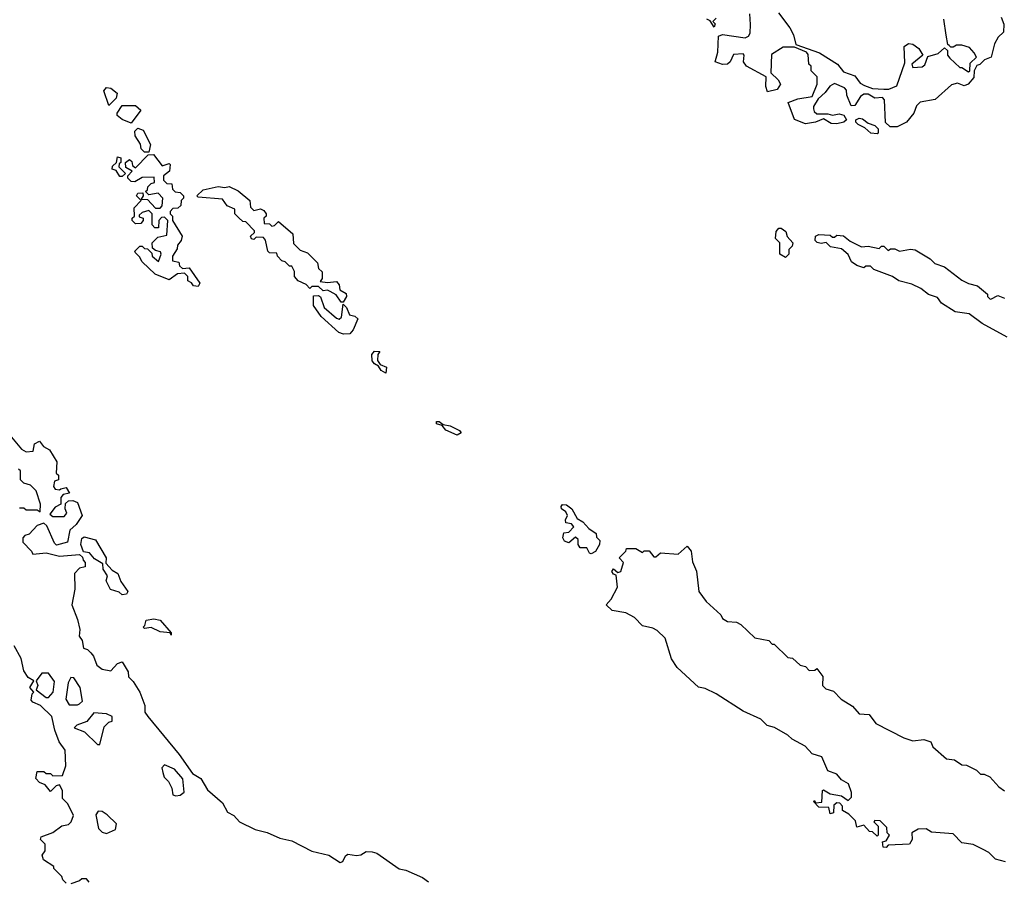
# Model space of a CAD drawing. Extents: x 2494106 to 2685573, y 758056 to 915185.
# Tile 12 of 256: x 2539556 to 2543965, y 817358 to 821213. Entities that reach past the tile are written whole.
import ezdxf

# ---------------------------------------------------------------- set-up
doc = ezdxf.new("R2010")
doc.units = 0

msp = doc.modelspace()

# ---------------------------------------------------------------- linework, layer by layer
at = {"layer": '0CON05XD'}
for points in [[(2543453.6, 820733.6), (2543433, 820753), (2543427.5, 820855), (2543420, 820865), (2543385, 820862.5), (2543355, 820880), (2543335, 820880), (2543320.7, 820869.3), (2543295, 820830), (2543278.3, 820828.3), (2543260, 820875), (2543258.8, 820898.8), (2543248.8, 820908.8), (2543205, 820927.5), (2543183.6, 820916.4), (2543163, 820887), (2543130.7, 820859.3), (2543110, 820825), (2543110, 820815), (2543113, 820803), (2543125, 820792.5), (2543175, 820792.5), (2543195, 820786.7), (2543225, 820792.5), (2543246.2, 820786.2), (2543257.5, 820765), (2543246.7, 820755), (2543215, 820747.5), (2543189.3, 820749.3), (2543155, 820770), (2543120, 820755), (2543075, 820747.5), (2543025, 820766.7), (2542997.5, 820842.5), (2543040.7, 820859.3), (2543105, 820870), (2543127.5, 820925), (2543127, 820957), (2543100, 820985), (2543100, 821005), (2543090, 821015), (2543087, 821057), (2543078.3, 821068.3), (2543025, 821090), (2542975, 821090), (2542921.7, 821058.3), (2542920, 820975), (2542952.5, 820945), (2542962.5, 820925), (2542948.3, 820901.7), (2542905, 820890), (2542897.5, 820915), (2542898.3, 820958.3), (2542810, 821005), (2542796.7, 821025), (2542800, 821055), (2542795, 821060), (2542751.7, 821058.3), (2542737.5, 821025), (2542725, 821013.8), (2542703.6, 821013.6), (2542670, 821025), (2542681.7, 821068.3), (2542685, 821140), (2542703, 821147), (2542805, 821132.5), (2542820, 821140), (2542827, 821153), (2542828.3, 821191.7), (2542825, 821240)], [(2542953.9, 821243.9), (2543005, 821177.5), (2543021.2, 821145), (2543031.7, 821101.7), (2543136.7, 821065), (2543217.5, 821015), (2543245, 820980), (2543295, 820962.5), (2543320, 820930), (2543338.3, 820918.3), (2543375, 820906.2), (2543425, 820902.5), (2543447, 820903), (2543483, 820917), (2543519.3, 821020.7), (2543516.7, 821093.3), (2543535, 821106.2), (2543555, 821103.3), (2543582.5, 821085), (2543600, 821055), (2543550, 821015), (2543555, 821000), (2543597, 821003), (2543608.3, 821011.7), (2543621.7, 821048.3), (2543668.3, 821061.7), (2543697.5, 821087.5), (2543710, 821075), (2543710, 821055), (2543720.7, 821040.7), (2543765, 821000), (2543775, 821000), (2543805, 820980), (2543810, 820985), (2543811.7, 821018.3), (2543840, 821045), (2543830, 821065), (2543808.3, 821088.3), (2543775, 821100), (2543750.7, 821099.3), (2543735, 821090), (2543725, 821090), (2543718.3, 821098.3), (2543712.5, 821102.5), (2543703.6, 821143.6), (2543693.6, 821216.4)], [(2542675, 821220), (2542660, 821205), (2542670, 821195), (2542665, 821180), (2542648.3, 821208.3), (2542632.5, 821215)], [(2543950, 821225), (2543963, 821193), (2543961.7, 821158.3), (2543937.5, 821135), (2543920, 821105), (2543906, 821045), (2543876.4, 821033.6), (2543855, 821012.5), (2543841.7, 821008.3), (2543830, 820985), (2543827.5, 820955), (2543802.5, 820925), (2543785, 820917.5), (2543755, 820930), (2543728.3, 820921.7), (2543655, 820856.2), (2543587.5, 820845), (2543571.7, 820828.3), (2543560, 820795), (2543526.7, 820755), (2543485, 820734.2), (2543453.6, 820733.6)], [(2539955, 820830), (2539932.5, 820895), (2539945, 820910), (2539965, 820907.5), (2539992.5, 820885), (2539988.3, 820861.7), (2539955, 820830)], [(2540055, 820750), (2540015, 820767.5), (2539992.5, 820785), (2539992.5, 820795), (2540015, 820830), (2540075, 820830), (2540098.3, 820808.3), (2540055, 820750)], [(2543395, 820702.5), (2543367.5, 820705), (2543339.7, 820729.7), (2543310, 820745), (2543300, 820755), (2543300, 820765), (2543315, 820772.5), (2543329.3, 820769.3), (2543355, 820750), (2543385, 820740), (2543400, 820725), (2543400, 820705), (2543395, 820702.5)], [(2540135, 820620), (2540115, 820620), (2540100, 820635), (2540097, 820657), (2540073, 820693), (2540072.5, 820715), (2540085, 820727.5), (2540109.3, 820719.3), (2540142.5, 820655), (2540135, 820620)], [(2540015, 820512.5), (2540005, 820512.5), (2539988.3, 820538.3), (2539970, 820545), (2539971.7, 820558.3), (2539990, 820575), (2539995, 820600), (2540010, 820595), (2540010, 820575), (2540001.7, 820568.3), (2540000, 820555), (2540030, 820525), (2540015, 820512.5)], [(2540355, 820020), (2540335, 820022.5), (2540326.4, 820036.4), (2540310, 820045), (2540310, 820065), (2540295, 820080), (2540263, 820077), (2540225, 820050), (2540162.5, 820075), (2540105, 820130), (2540093, 820153), (2540075, 820170), (2540072.5, 820177.5), (2540095, 820200), (2540105, 820200), (2540115, 820190), (2540128.3, 820188.3), (2540148.3, 820168.3), (2540150, 820155), (2540178.3, 820131.7), (2540190, 820165), (2540187.5, 820175), (2540165, 820180), (2540151.7, 820191.7), (2540150, 820215), (2540175, 820240), (2540215, 820250), (2540220, 820315), (2540205, 820330), (2540191.7, 820328.3), (2540180, 820315), (2540178.3, 820281.7), (2540161.7, 820281.7), (2540150, 820295), (2540150, 820345), (2540135, 820360), (2540105, 820350), (2540091.7, 820338.3), (2540091.7, 820331.7), (2540110, 820325), (2540110, 820315), (2540098.3, 820301.7), (2540075, 820300), (2540060, 820315), (2540060, 820325), (2540070, 820335), (2540068.3, 820371.7), (2540100, 820405), (2540080, 820425), (2540085, 820437.5), (2540108.3, 820438.3), (2540110, 820425), (2540100, 820410), (2540128.3, 820408.3), (2540165, 820370), (2540185, 820370), (2540195, 820380), (2540197.5, 820415), (2540177, 820437), (2540135, 820430), (2540120, 820445), (2540128.3, 820451.7), (2540130, 820465), (2540145, 820480), (2540160, 820485), (2540158.3, 820508.3), (2540105, 820507.5), (2540071.7, 820488.3), (2540055, 820490), (2540040, 820505), (2540040, 820515), (2540060, 820535), (2540031.7, 820551.7), (2540030, 820575), (2540048.3, 820588.3), (2540058.3, 820578.3), (2540061.7, 820561.7), (2540075, 820550), (2540131.7, 820608.3), (2540155, 820610), (2540195, 820560), (2540225, 820570), (2540230, 820565), (2540227.5, 820535), (2540200, 820515), (2540200, 820495), (2540215, 820480), (2540238.3, 820478.3), (2540240, 820455), (2540253, 820443), (2540275, 820440), (2540290, 820425), (2540290, 820415), (2540280, 820405), (2540278.3, 820381.7), (2540265, 820370), (2540241.7, 820368.3), (2540230, 820355), (2540230, 820345), (2540240, 820335), (2540240, 820315), (2540283.3, 820245), (2540280, 820225), (2540262.5, 820205), (2540261.7, 820188.3), (2540240, 820155), (2540240, 820135), (2540268.3, 820128.3), (2540271.7, 820111.7), (2540285, 820100), (2540315, 820102.5), (2540362.5, 820035), (2540355, 820020)], [(2541005, 819950), (2540995, 819950), (2540973, 819983), (2540947, 819997), (2540935, 820002.5), (2540915, 820000), (2540895, 820020), (2540865, 820020), (2540855, 820010), (2540838.3, 820028.3), (2540802.5, 820045), (2540787.5, 820065), (2540787, 820087), (2540775, 820110), (2540765, 820110), (2540745, 820130), (2540730, 820135), (2540710, 820155), (2540708.3, 820168.3), (2540675, 820170), (2540667, 820177), (2540657, 820227), (2540648.3, 820238.3), (2540615, 820240), (2540605, 820230), (2540593.6, 820233.6), (2540590, 820245), (2540608.3, 820261.7), (2540608.3, 820268.3), (2540568.3, 820308.3), (2540555, 820310), (2540537, 820327), (2540520, 820345), (2540520, 820365), (2540485, 820380), (2540465, 820410), (2540355, 820420), (2540350, 820425), (2540378.3, 820451.7), (2540445, 820467.5), (2540475, 820462.5), (2540495, 820467.5), (2540535, 820447.5), (2540587.5, 820405), (2540590, 820375), (2540605, 820360), (2540635, 820366.7), (2540649.3, 820359.3), (2540660, 820345), (2540660, 820335), (2540650, 820325), (2540651.7, 820301.7), (2540675, 820300), (2540685, 820290), (2540697, 820293), (2540715, 820310), (2540780, 820255), (2540781.7, 820211.7), (2540811.7, 820181.7), (2540845, 820170), (2540890, 820125), (2540895, 820100), (2540910, 820085), (2540910, 820055), (2540901.7, 820041.7), (2540935, 820037.5), (2540975, 820042.5), (2540987, 820027), (2540990, 820005), (2541018.3, 819988.3), (2541020, 819975), (2541005, 819950)], [(2542985, 820150), (2542960, 820165), (2542960, 820215), (2542940, 820235), (2542942.5, 820265), (2542955, 820280), (2542965, 820281.2), (2542986.7, 820265), (2542993, 820243), (2543017.5, 820215), (2543015, 820200), (2543000, 820185), (2543000, 820165), (2542985, 820150)], [(2543977.5, 819792.5), (2543865, 819853.8), (2543807, 819897), (2543745, 819906.2), (2543683.3, 819945), (2543665, 819970), (2543625, 819983.3), (2543590.7, 820010.7), (2543550.7, 820030.7), (2543492.5, 820045), (2543463.9, 820063.9), (2543380, 820095), (2543365, 820110), (2543345, 820110), (2543335, 820102.5), (2543304.1, 820114.1), (2543280.7, 820130.7), (2543265, 820162.5), (2543235, 820187.5), (2543186.4, 820196.4), (2543167, 820217), (2543145, 820212.5), (2543126.4, 820216.4), (2543117.5, 820225), (2543120, 820245), (2543135, 820252.5), (2543185, 820250), (2543195, 820240), (2543205, 820240), (2543215, 820250), (2543245, 820246.7), (2543275, 820222.5), (2543325, 820197.5), (2543355, 820200), (2543405, 820190), (2543415, 820200), (2543425, 820200), (2543445, 820180), (2543455, 820187.5), (2543475, 820187.5), (2543495, 820177.5), (2543545, 820186.2), (2543565, 820183.8), (2543633, 820143), (2543653, 820123), (2543697.3, 820107.3), (2543775, 820047.5), (2543805, 820032.5), (2543845, 820022.5), (2543890, 819985), (2543890, 819975), (2543900, 819965), (2543905, 819962.5), (2543935, 819980), (2543965, 819966.7)], [(2541006.4, 819806.4), (2540985, 819813.3), (2540906.1, 819886.1), (2540872.5, 819935), (2540871.7, 819978.3), (2540895, 819980), (2540903, 819973), (2540920, 819925), (2540975, 819877.5), (2540987, 819873), (2540997, 819883), (2541005, 819940), (2541020, 819925), (2541033.3, 819893.3), (2541056.7, 819886.7), (2541070, 819875), (2541050, 819825), (2541035, 819807.5), (2541006.4, 819806.4)], [(2541195, 819632.5), (2541175, 819643.8), (2541163.6, 819663.6), (2541145, 819673.8), (2541135, 819687.5), (2541132.5, 819715), (2541145, 819730), (2541168.3, 819728.3), (2541160, 819715), (2541158.3, 819688.3), (2541170, 819670), (2541198.3, 819658.3), (2541195, 819632.5)], [(2541515, 819353.8), (2541465, 819376.2), (2541448.3, 819398.3), (2541422.5, 819405), (2541422.5, 819415), (2541435, 819416.2), (2541451.7, 819401.7), (2541483.9, 819396.1), (2541525.8, 819375.8), (2541532.5, 819365), (2541515, 819353.8)], [(2539520, 819345), (2539565, 819292.5), (2539585, 819280), (2539617, 819283), (2539622.5, 819315), (2539645, 819327.5), (2539663.3, 819303.3), (2539689.3, 819289.3), (2539722.5, 819235), (2539720, 819185), (2539730, 819175), (2539730, 819155), (2539711.7, 819148.3), (2539707.5, 819125), (2539715, 819112.5), (2539735, 819110), (2539740, 819115), (2539765, 819120), (2539780, 819095), (2539751.7, 819088.3), (2539740, 819075), (2539740, 819045), (2539715, 819032.5), (2539691.7, 819001.7), (2539705, 818990), (2539755, 818990), (2539767.5, 819005), (2539760, 819025), (2539761.7, 819048.3), (2539775, 819060), (2539795, 819062.5), (2539815, 819052.5), (2539836.7, 818995), (2539810, 818955), (2539781.2, 818928.8), (2539770, 818875), (2539721.7, 818861.7), (2539711.7, 818871.7), (2539678.3, 818948.3), (2539665, 818960), (2539635, 818950), (2539598.3, 818911.7), (2539580, 818905), (2539570, 818895), (2539570, 818875), (2539610, 818835), (2539615, 818822.5), (2539675, 818827.5), (2539735, 818812.5), (2539825, 818820), (2539838.3, 818808.3), (2539840, 818795), (2539850, 818785), (2539850, 818765), (2539825, 818760), (2539802.5, 818735), (2539803.3, 818665), (2539790, 818595), (2539815, 818530), (2539826.2, 818485), (2539822.5, 818455), (2539836.7, 818435), (2539841.7, 818401.7), (2539860, 818395), (2539875, 818380), (2539887.5, 818365), (2539902.5, 818325), (2539925, 818307.5), (2539965, 818300), (2539995, 818332.5), (2540015, 818340), (2540042.5, 818295), (2540043, 818273), (2540065, 818252.5), (2540093.8, 818205), (2540116.7, 818145), (2540117.5, 818115), (2540130, 818095), (2540270, 817925), (2540330.7, 817840.7), (2540367.7, 817817.7), (2540397, 817767), (2540465, 817710), (2540487, 817667), (2540515, 817652.5), (2540540, 817625), (2540610.5, 817590.5), (2540665, 817576), (2540720.7, 817550.7), (2540775, 817540), (2540865, 817492.5), (2540940, 817475), (2540991.7, 817441.7), (2541003.8, 817446.2), (2541015, 817472.5), (2541025, 817480), (2541065, 817473.8), (2541083.3, 817476.7), (2541107.7, 817492.3), (2541135, 817490.8), (2541155, 817484), (2541255, 817413.8), (2541285, 817408.8), (2541360, 817375), (2541386, 817356)], [(2539555, 819030), (2539575, 819030), (2539585, 819020), (2539635, 819020), (2539648.3, 819011.7), (2539650, 819045), (2539630, 819105), (2539605, 819130), (2539575, 819140), (2539560, 819155), (2539560, 819195), (2539551.7, 819201.7)], [(2542115, 818823.3), (2542107, 818827), (2542095, 818850), (2542065, 818850), (2542057.5, 818865), (2542057, 818887), (2542045, 818897.5), (2542015, 818872.5), (2541995, 818880), (2541987.5, 818895), (2541993, 818917), (2542015, 818920), (2542037.5, 818945), (2542027, 818957), (2542001.7, 818961.7), (2542000, 818975), (2542008.8, 818995), (2542001.7, 819011.7), (2541982.5, 819025), (2541980, 819035), (2541986.4, 819043.6), (2542005, 819042), (2542028.8, 819025), (2542052, 818982), (2542077.3, 818967.3), (2542105, 818937.5), (2542137.5, 818915), (2542138.3, 818898.3), (2542153.3, 818883.3), (2542152.5, 818865), (2542135, 818834.2), (2542115, 818823.3)], [(2540015, 818640), (2540001.7, 818651.7), (2539963.6, 818663.6), (2539943, 818703), (2539950, 818725), (2539930, 818755), (2539928.3, 818778.3), (2539890.7, 818800.7), (2539868.3, 818828.3), (2539841.7, 818831.7), (2539830, 818865), (2539835, 818892.5), (2539845, 818900), (2539896.4, 818886.4), (2539943.3, 818805), (2539941.7, 818781.7), (2539970, 818750), (2539996.2, 818735), (2540009.3, 818699.3), (2540040, 818655), (2540035, 818642.5), (2540015, 818640)], [(2543870.7, 817500.7), (2543825, 817523.3), (2543775, 817530), (2543735, 817570), (2543638.3, 817578.3), (2543615, 817592.5), (2543578.3, 817591.7), (2543550, 817575), (2543552.5, 817545), (2543540, 817525), (2543445, 817520), (2543435, 817510), (2543421.7, 817511.7), (2543420, 817535), (2543435, 817540), (2543450, 817565), (2543440, 817575), (2543438.3, 817598.3), (2543408.3, 817628.3), (2543385, 817630), (2543380, 817625), (2543400, 817605), (2543400, 817565), (2543395, 817560), (2543375, 817580), (2543361.7, 817581.7), (2543335, 817610), (2543305, 817600), (2543298.3, 817628.3), (2543268.3, 817658.3), (2543240, 817675), (2543240, 817695), (2543228.3, 817708.3), (2543215, 817710), (2543201.7, 817698.3), (2543200, 817665), (2543185, 817660), (2543178.3, 817688.3), (2543135, 817690), (2543110, 817715), (2543115, 817720), (2543120, 817710), (2543148.3, 817711.7), (2543150, 817765), (2543155, 817767.5), (2543185, 817750), (2543235, 817740), (2543265, 817720), (2543280, 817735), (2543280, 817755), (2543267.5, 817795), (2543235, 817812.5), (2543215, 817837.5), (2543175, 817852.5), (2543147.5, 817915), (2543105, 817928.8), (2543072.5, 817962.5), (2543015, 817994.3), (2542995, 818012.5), (2542935.9, 818045.9), (2542903.3, 818055), (2542874.2, 818084.2), (2542795, 818118.8), (2542675, 818197.5), (2542625, 818221.2), (2542595, 818226.7), (2542500, 818315), (2542474, 818354), (2542446.1, 818446.1), (2542410.5, 818480.5), (2542391.2, 818491.2), (2542345, 818502), (2542308.8, 818538.8), (2542269.5, 818559.5), (2542209.3, 818569.3), (2542182.5, 818595), (2542205, 818620), (2542232.5, 818675), (2542227.5, 818727.5), (2542215, 818732.5), (2542207.5, 818745), (2542215, 818756.7), (2542235, 818740), (2542247.5, 818745), (2542260, 818785), (2542240, 818805), (2542270, 818835), (2542273.3, 818846.7), (2542315, 818847.5), (2542345, 818830), (2542353, 818837), (2542375, 818837.5), (2542395, 818810), (2542405, 818810), (2542425, 818827.5), (2542505, 818822.5), (2542545, 818857.5), (2542562.5, 818835), (2542568.3, 818788.3), (2542586.4, 818746.4), (2542596.7, 818655), (2542630.5, 818610.5), (2542695, 818550), (2542703.6, 818533.6), (2542725, 818520), (2542765, 818517.5), (2542785, 818507.5), (2542848.3, 818448.3), (2542910, 818435), (2542925, 818420), (2542935, 818420), (2542995, 818360), (2543017, 818357), (2543050, 818325), (2543075, 818320), (2543091.7, 818301.7), (2543117, 818303), (2543125, 818310), (2543152.5, 818275), (2543150, 818235), (2543165, 818220), (2543199.3, 818209.3), (2543233.6, 818173.6), (2543285, 818142.5), (2543315, 818107.5), (2543360, 818105), (2543390, 818065), (2543515, 818000), (2543555, 817986.7), (2543605, 817993.3), (2543635, 817982.5), (2543645, 817960), (2543706.4, 817906.4), (2543741.7, 817901.7), (2543775, 817880), (2543795, 817877.5), (2543840, 817855), (2543858.3, 817838.3), (2543875, 817837.5), (2543900, 817825), (2543940.5, 817780.5), (2543965, 817762.5)], [(2540235, 818460), (2540230, 818470), (2540185, 818474.2), (2540145, 818493.3), (2540115, 818490), (2540110, 818495), (2540117.5, 818502.5), (2540123, 818527), (2540157.5, 818532.5), (2540185, 818526), (2540235, 818470), (2540235, 818460)], [(2539765, 817350), (2539750, 817365), (2539745, 817380), (2539710, 817415), (2539710, 817425), (2539662.5, 817455), (2539657.5, 817475), (2539670, 817495), (2539670, 817525), (2539650, 817545), (2539653, 817557), (2539705, 817576.7), (2539745, 817606.7), (2539775, 817612.5), (2539787.5, 817625), (2539797, 817653), (2539772.5, 817705), (2539748.3, 817728.3), (2539747.5, 817765), (2539735, 817790), (2539720, 817785), (2539695, 817760), (2539670, 817790), (2539645, 817800), (2539628.3, 817818.3), (2539635, 817850), (2539665, 817850), (2539675, 817840), (2539695, 817840), (2539705, 817830), (2539748.3, 817831.7), (2539762.5, 817875), (2539760, 817945), (2539733, 817983), (2539713.3, 818035), (2539700, 818095), (2539650, 818145), (2539615, 818160), (2539608.3, 818168.3), (2539613, 818197), (2539620, 818205), (2539602.5, 818225), (2539620, 818255), (2539595, 818270), (2539575, 818300), (2539562.5, 818355), (2539532.3, 818412.3)], [(2539685, 818180), (2539706.7, 818205), (2539711.7, 818251.7), (2539685, 818290), (2539655, 818290), (2539630, 818255), (2539637.5, 818235), (2539630, 818215), (2539675, 818180), (2539685, 818180)], [(2539815, 818147.5), (2539825, 818152.5), (2539837.5, 818165), (2539827.5, 818225), (2539798.3, 818268.3), (2539785, 818270), (2539773.6, 818246.4), (2539763, 818173), (2539778.3, 818148.3), (2539815, 818147.5)], [(2539915, 817970), (2539935, 818050), (2539955, 818070), (2539970, 818075), (2539970, 818095), (2539945, 818107.5), (2539888.3, 818111.7), (2539856.4, 818073.6), (2539813, 818057), (2539800, 818045), (2539847, 818027), (2539905, 817970), (2539915, 817970)], [(2540255, 817740), (2540275, 817743.3), (2540293, 817757), (2540287, 817817), (2540249.3, 817859.3), (2540205, 817880), (2540193.6, 817866.4), (2540196.7, 817845), (2540203.8, 817823.8), (2540222.5, 817805), (2540237.5, 817775), (2540242.5, 817745), (2540255, 817740)], [(2539945, 817572.5), (2539985, 817590), (2539990, 817615), (2539947.5, 817655), (2539925, 817670), (2539908.3, 817671.7), (2539897.5, 817655), (2539910, 817595), (2539925, 817577.5), (2539945, 817572.5)], [(2543970, 817445), (2543925, 817457.5), (2543895, 817487.5), (2543870.7, 817500.7)], [(2539867.5, 817355), (2539855, 817370), (2539835, 817370), (2539825, 817360), (2539785, 817347.5)]]:
    msp.add_lwpolyline(points, dxfattribs=at)

doc.saveas('drawing.dxf')
